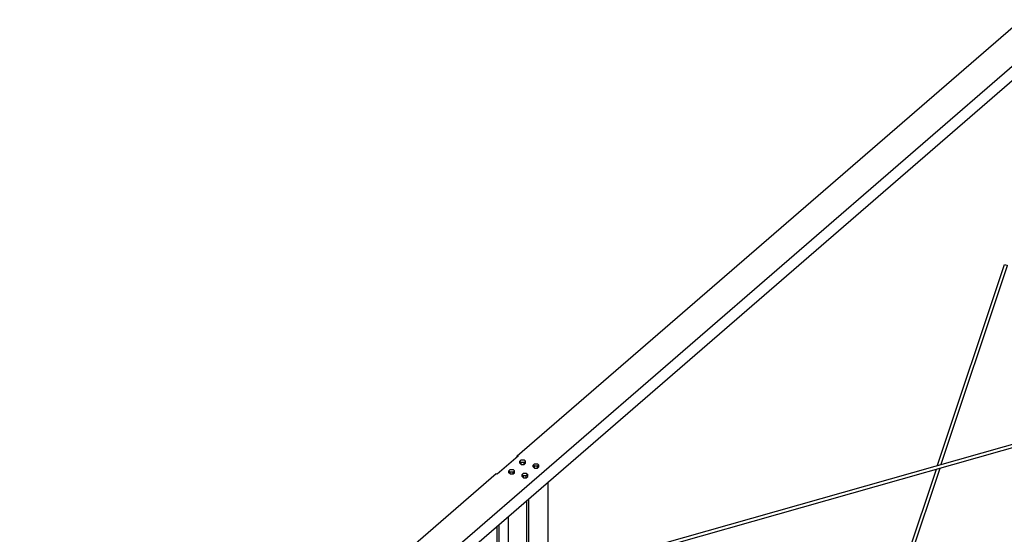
# Model space of a CAD drawing. Header units: millimetres. Extents: x -288865 to 11255, y 102926 to 380857.
# Tile 34 of 142: x -160255 to -157514, y 237406 to 238840. Entities that reach past the tile are written whole.
import ezdxf

# ---------------------------------------------------------------- set-up
doc = ezdxf.new("R2010")
doc.units = ezdxf.units.MM
doc.header["$MEASUREMENT"] = 0
doc.layers.add('TS_INNE_OBIEKTY', color=7, linetype='Continuous')
doc.layers.add('TS_LINIE_WIDOCZNE', color=7, linetype='Continuous')

# ---------------------------------------------------------------- blocks, each defined once
blk = doc.blocks.new('Part-68308383-1717 - 1330')
at = {"layer": 'TS_LINIE_WIDOCZNE', "color": 1, "linetype": 'Continuous'}
for p, q in [((7530.3, 12350.5), (8709.5, 12685.4)), ((7532.5, 12341.7), (8712.7, 12676.8)), ((8709.5, 12685.4), (8711.1, 12685.1)), ((8711.1, 12685.1), (8712.7, 12682.4)), ((8712.7, 12682.4), (8713.3, 12679)), ((8713.3, 12679), (8712.7, 12676.8)), ((6164.7, 11962.8), (7524.6, 12348.9)), ((6169.3, 11954.7), (7523.3, 12339.1)), ((6137, 11945.5), (6168.9, 11954.6)), ((6136.8, 11945.6), (6136.9, 11945.9))]:
    blk.add_line(p, q, dxfattribs=at)
blk = doc.blocks.new('Part-68308383-1852 - 1330')
at = {"layer": 'TS_LINIE_WIDOCZNE', "color": 1, "linetype": 'Continuous'}
for p, q in [((7113.1, 12232.1), (7299.7, 12791.7)), ((7123.2, 12235), (7307.9, 12788.7)), ((7299.7, 12791.7), (7302, 12791.2)), ((7302, 12791.2), (7305.3, 12790.1)), ((7305.3, 12790.1), (7307.8, 12789.1)), ((7307.8, 12789.1), (7307.9, 12788.7)), ((6945.2, 11728.4), (7109.6, 12221.7)), ((6953.6, 11726.1), (7119.8, 12224.5)), ((6809.4, 11321.1), (6896.3, 11581.9)), ((6819.5, 11323.8), (6904.7, 11579.6)), ((6756, 11161), (6805.9, 11310.7)), ((6762.8, 11153.8), (6816, 11313.5)), ((6703.4, 11003.2), (6710.3, 11023.9)), ((6709.9, 10995.1), (6718.6, 11021.4)), ((6576.3, 10621.9), (6700, 10993.1)), ((6589.2, 10633.1), (6707.8, 10988.8)), ((6464.4, 10286.4), (6549.3, 10541.2)), ((6472.8, 10284.2), (6562.2, 10552.3)), ((6408.4, 10118.3), (6415.6, 10139.9)), ((6415, 10110.8), (6424, 10137.6)), ((6262.1, 9679.5), (6392.5, 10070.8)), ((6275, 9690.7), (6399.2, 10063.3)), ((6044, 9025.3), (6224, 9565.4)), ((6057.7, 9039), (6232.4, 9563))]:
    blk.add_line(p, q, dxfattribs=at)
blk = doc.blocks.new('Part-68308383-1769 - 1330')
at = {"layer": 'TS_LINIE_WIDOCZNE', "color": 1, "linetype": 'Continuous'}
for p, q in [((6029, 11998.6), (6029, 12185.8)), ((5969.5, 11090.4), (5969.5, 12134.2)), ((5975.2, 11091.9), (5975.2, 12139.1)), ((5918.1, 11981.2), (5918.1, 12089.7)), ((5886.6, 11067.6), (5886.6, 12062.4)), ((5892.2, 11069.1), (5892.2, 12067.3)), ((5918.1, 11865.9), (5918.1, 11950.5)), ((5918.1, 11346.3), (5918.1, 11835.2)), ((5918.1, 11261), (5918.1, 11315.6)), ((5918.1, 11076.2), (5918.1, 11230.3)), ((6029, 11106.7), (6029, 11213.3)), ((5969.5, 10419.4), (5969.5, 11081)), ((5975.2, 10417.9), (5975.2, 11082.5)), ((6029, 10403.4), (6029, 11097.3)), ((5886.6, 10835.5), (5886.6, 11058.2)), ((5892.2, 10833.9), (5892.2, 11059.7)), ((5918.1, 10826.4), (5918.1, 11066.8)), ((5886.6, 10441.7), (5886.6, 10734.2)), ((5892.2, 10440.2), (5892.2, 10739.1)), ((5918.1, 10433.2), (5918.1, 10704.7)), ((5886.6, 10249.5), (5886.6, 10282)), ((5892.2, 10251), (5892.2, 10280.5)), ((5918.1, 10257.1), (5918.1, 10273.6)), ((5969.5, 10169.2), (5969.5, 10259.7)), ((5975.2, 10172.3), (5975.2, 10258.2)), ((5886.6, 10124.1), (5886.6, 10240.1)), ((5892.2, 10127.1), (5892.2, 10241.6)), ((5918.1, 10141.2), (5918.1, 10247.7)), ((6029, 10201.5), (6029, 10243.8)), ((5886.6, 10038.9), (5886.6, 10064.6)), ((5892.2, 10043.8), (5892.2, 10067.7)), ((5918.1, 10066.2), (5918.1, 10081.8)), ((6029, 9730.1), (6029, 10076.2)), ((5969.5, 9747.3), (5969.5, 10024.6)), ((5975.2, 9745.6), (5975.2, 10029.5)), ((5918.1, 9762.1), (5918.1, 9980.1)), ((5886.6, 9771.2), (5886.6, 9952.8)), ((5892.2, 9769.6), (5892.2, 9957.7)), ((5886.6, 9354.3), (5886.6, 9662.8)), ((5892.2, 9359.2), (5892.2, 9661.2)), ((5918.1, 9381.6), (5918.1, 9653.7)), ((5969.5, 9426.1), (5969.5, 9638.9)), ((5975.2, 9431), (5975.2, 9637.3)), ((6029, 9477.6), (6029, 9621.7)), ((6029, 9011.9), (6029, 9420.2)), ((5969.5, 8972.5), (5969.5, 9368.7)), ((5975.2, 8970.9), (5975.2, 9373.6)), ((5918.1, 9221.1), (5918.1, 9324.2)), ((5886.6, 8889.9), (5886.6, 9296.9)), ((5892.2, 8888.2), (5892.2, 9301.8)), ((5918.1, 8910.6), (5918.1, 9129.9)), ((5918.1, 8910.6), (5892.2, 8888.2)), ((5936, 8905.4), (5918.1, 8910.6)), ((5892.2, 8888.2), (5886.6, 8889.9)), ((5975.2, 8864.3), (5971.5, 8865.3)), ((5975.2, 8864.3), (5975.2, 8874.7)), ((5986.2, 8873.8), (5975.2, 8864.3))]:
    blk.add_line(p, q, dxfattribs=at)
blk = doc.blocks.new('Part-68308383-2324 - 1330')
at = {"layer": 'TS_LINIE_WIDOCZNE', "color": 1, "linetype": 'Continuous'}
for p, q in [((4624.1, 11009), (7470.2, 13473.8)), ((4624.1, 10969), (7470.2, 13433.9)), ((5942.3, 12258.4), (7323.1, 13454.1)), ((5945, 12257.6), (5887.3, 12207.6)), ((5942.3, 12258.4), (5945, 12257.6)), ((5942.3, 12255.3), (5942.3, 12258.4)), ((5884.6, 12208.4), (4557.7, 11059.2)), ((5887.3, 12207.6), (5884.6, 12208.4))]:
    blk.add_line(p, q, dxfattribs=at)
blk = doc.blocks.new('Bolt-68308383-2630 - 1330')
at = {"layer": 'TS_INNE_OBIEKTY', "color": 1, "linetype": 'Continuous'}
for p, q in [((5950.2, 12243.5), (5954.2, 12247)), ((5950.2, 12238.2), (5950.2, 12243.5)), ((5954.2, 12240.1), (5950.2, 12243.5)), ((5954.2, 12234.8), (5950.2, 12238.2)), ((5954.2, 12247), (5962.2, 12247)), ((5954.2, 12234.8), (5954.2, 12240.1)), ((5962.2, 12240.1), (5954.2, 12240.1)), ((5954.2, 12234.8), (5962.2, 12234.8)), ((5962.2, 12247), (5966.2, 12243.5)), ((5966.2, 12243.5), (5962.2, 12240.1)), ((5962.2, 12234.8), (5962.2, 12240.1)), ((5962.2, 12234.8), (5966.2, 12238.2)), ((5966.2, 12238.2), (5966.2, 12243.5)), ((5986.8, 12232.9), (5990.8, 12236.4)), ((5986.8, 12227.7), (5986.8, 12232.9)), ((5990.8, 12229.5), (5986.8, 12232.9)), ((5990.8, 12224.2), (5986.8, 12227.7)), ((5990.8, 12236.4), (5998.8, 12236.4)), ((5990.8, 12224.2), (5990.8, 12229.5)), ((5998.8, 12229.5), (5990.8, 12229.5)), ((5998.8, 12236.4), (6002.8, 12232.9)), ((6002.8, 12232.9), (5998.8, 12229.5)), ((5998.8, 12224.2), (5998.8, 12229.5)), ((5998.8, 12224.2), (6002.8, 12227.7)), ((6002.8, 12227.7), (6002.8, 12232.9)), ((5919.4, 12216.9), (5923.4, 12220.3)), ((5919.4, 12211.6), (5919.4, 12216.9)), ((5923.4, 12213.4), (5919.4, 12216.9)), ((5923.4, 12208.1), (5919.4, 12211.6)), ((5923.4, 12220.3), (5931.4, 12220.3)), ((5923.4, 12208.1), (5923.4, 12213.4)), ((5931.4, 12213.4), (5923.4, 12213.4)), ((5923.4, 12208.1), (5931.4, 12208.1)), ((5931.4, 12220.3), (5935.4, 12216.9)), ((5935.4, 12216.9), (5931.4, 12213.4)), ((5931.4, 12208.1), (5931.4, 12213.4)), ((5931.4, 12208.1), (5935.4, 12211.6)), ((5935.4, 12211.6), (5935.4, 12216.9)), ((5956.1, 12206.3), (5960.1, 12209.8)), ((5956.1, 12201), (5956.1, 12206.3)), ((5960.1, 12202.8), (5956.1, 12206.3)), ((5960.1, 12197.6), (5956.1, 12201)), ((5960.1, 12209.8), (5968, 12209.8)), ((5960.1, 12197.6), (5960.1, 12202.8)), ((5968, 12202.8), (5960.1, 12202.8)), ((5960.1, 12197.6), (5968, 12197.6)), ((5968, 12209.8), (5972, 12206.3)), ((5972, 12206.3), (5968, 12202.8)), ((5968, 12197.6), (5968, 12202.8)), ((5968, 12197.6), (5972, 12201)), ((5972, 12201), (5972, 12206.3)), ((5990.8, 12224.2), (5998.8, 12224.2))]:
    blk.add_line(p, q, dxfattribs=at)
blk = doc.blocks.new('Part-68308383-1690 - 1330')
at = {"layer": 'TS_LINIE_WIDOCZNE', "color": 1, "linetype": 'Continuous'}
for p, q in [((7795.2, 10417.5), (9214.8, 11647)), ((7831.8, 10407), (9251.5, 11636.4)), ((9214.8, 11647), (9251.5, 11636.4)), ((9251.5, 11636.4), (9251.5, 11634.5)), ((8794, 11234.2), (9232, 11613.5)), ((8840.1, 11243.1), (9218.8, 11571.1)), ((8872, 11233.9), (9246.3, 11557.9)), ((8877.2, 11232.4), (9232, 11539.6)), ((8320.9, 10824.5), (8769.3, 11212.8)), ((8367, 10833.4), (8756.1, 11170.4)), ((8399, 10824.2), (8783.6, 11157.2)), ((8404.2, 10822.7), (8769.3, 11138.9)), ((7858.2, 10423.8), (8296.2, 10803.1)), ((7885.1, 10416), (8283, 10760.7)), ((7917, 10406.8), (8310.5, 10747.5)), ((7922.2, 10405.3), (8296.2, 10729.2)), ((7831.8, 10407), (7795.2, 10417.5)), ((7795.2, 10417.5), (7795.2, 10337.6)), ((7799.9, 10342.2), (7799.9, 10410.2)), ((7799.9, 10410.2), (7831.8, 10401)), ((7831.8, 10401), (7831.8, 10407)), ((7831.8, 10401), (7833.5, 10402.4)), ((7795.2, 10337.6), (7831.8, 10327)), ((7799.9, 10342.2), (7807.7, 10349)), ((7831.8, 10333), (7799.9, 10342.2)), ((7831.8, 10333), (7833.5, 10334.5)), ((7831.8, 10327), (7831.8, 10333)), ((7831.8, 10327), (7833.5, 10328.5))]:
    blk.add_line(p, q, dxfattribs=at)

msp = doc.modelspace()

# ---------------------------------------------------------------- block references
for name, p in [('Part-68308383-2324 - 1330', (-164812.9, 225365.8)), ('Part-68308383-1852 - 1330', (-164812.9, 225365.8)), ('Part-68308383-1717 - 1330', (-164812.9, 225365.8)), ('Bolt-68308383-2630 - 1330', (-164812.9, 225365.8)), ('Part-68308383-1769 - 1330', (-164812.9, 225365.8)), ('Part-68308383-1690 - 1330', (-166411.7, 225827.4))]:
    msp.add_blockref(name, p)

doc.saveas('drawing.dxf')
